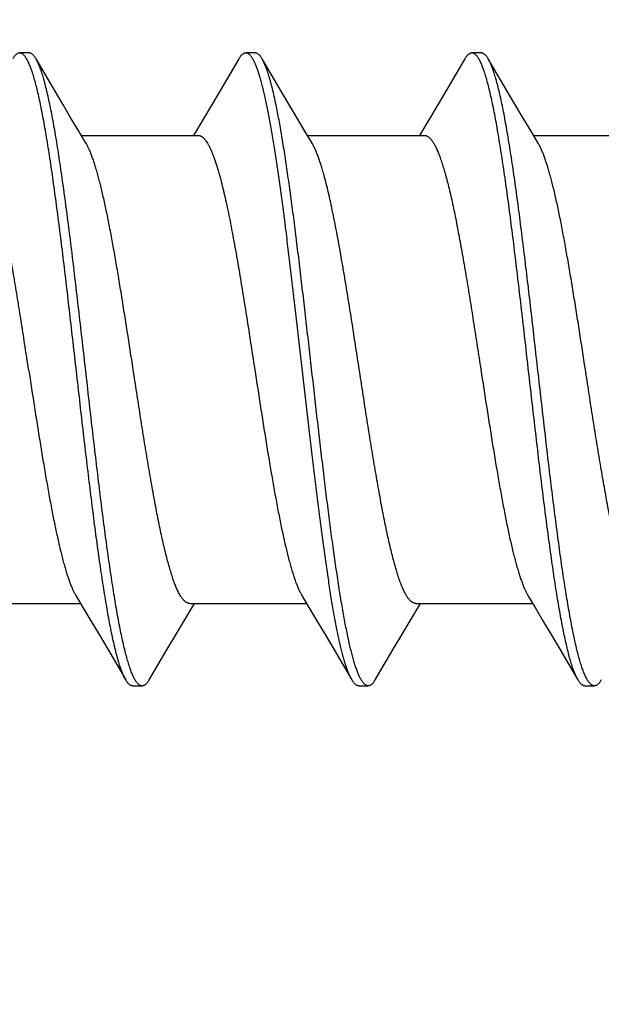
# Model space of a CAD drawing. Header units: feet. Extents: x -114 to 1432, y 355 to 669.
# Tile 129 of 195: x 1296.994 to 1297.343, y 463.807 to 464.398. Entities that reach past the tile are written whole.
import ezdxf
from ezdxf import colors
from ezdxf.entities.mleader import LeaderData, LeaderLine
from ezdxf.math import Vec2, Vec3

# ---------------------------------------------------------------- set-up
doc = ezdxf.new("R2010")
doc.units = ezdxf.units.FT
doc.header["$MEASUREMENT"] = 0
doc.layers.add('-HARDWARE', color=7, linetype='Continuous')
doc.layers.add('G-ANNO-TXT', color=7, linetype='Continuous')
doc.styles.add('Arial', font='arial.ttf')

# ---------------------------------------------------------------- blocks, each defined once
blk = doc.blocks.new('2.5IN_LAGSCREW')
at = {"layer": '-HARDWARE', "color": 7}
for p, q in [((1218.98882, 512.07626), (1218.98321, 512.07626)), ((1219.00383, 512.05435), (1218.99302, 512.07268)), ((1219.12441, 512.07626), (1219.1188, 512.07626)), ((1219.13942, 512.05435), (1219.12861, 512.07268)), ((1219.26, 512.07626), (1219.25439, 512.07626)), ((1219.27501, 512.05435), (1219.2642, 512.07268)), ((1219.09363, 512.03719), (1219.08747, 512.02684)), ((1219.22922, 512.03719), (1219.22306, 512.02684)), ((1219.02015, 512.02684), (1219.09026, 512.02684)), ((1219.15574, 512.02684), (1219.22585, 512.02684)), ((1219.29133, 512.02684), (1219.36144, 512.02684)), ((1218.94956, 511.74617), (1219.01967, 511.74617)), ((1219.08176, 511.73578), (1219.08795, 511.74617)), ((1219.08515, 511.74617), (1219.15526, 511.74617)), ((1219.21735, 511.73578), (1219.22354, 511.74617)), ((1219.22074, 511.74617), (1219.29085, 511.74617)), ((1219.03598, 511.71869), (1219.04681, 511.70032)), ((1219.17157, 511.71869), (1219.1824, 511.70032)), ((1219.30715, 511.71869), (1219.31799, 511.70032)), ((1219.051, 511.69674), (1219.05662, 511.69674)), ((1219.18659, 511.69674), (1219.19221, 511.69674)), ((1219.32218, 511.69674), (1219.3278, 511.69674))]:
    blk.add_line(p, q, dxfattribs=at)
for points in [[(1219.1146, 512.07268), (1219.10377, 512.05431), (1219.09859, 512.04555), (1219.09363, 512.03719)], [(1219.25019, 512.07268), (1219.23936, 512.05431), (1219.23418, 512.04555), (1219.22922, 512.03719)], [(1219.02297, 512.02211), (1219.0187, 512.02927), (1219.01397, 512.03723), (1219.00901, 512.04558), (1219.00383, 512.05435)], [(1219.15856, 512.02211), (1219.15429, 512.02927), (1219.14956, 512.03723), (1219.1446, 512.04558), (1219.13942, 512.05435)], [(1219.29415, 512.02211), (1219.28988, 512.02927), (1219.28515, 512.03723), (1219.28019, 512.04558), (1219.27501, 512.05435)], [(1219.01685, 511.75089), (1219.02111, 511.74376), (1219.02583, 511.73581), (1219.03079, 511.72745), (1219.03598, 511.71869)], [(1219.15244, 511.75089), (1219.1567, 511.74376), (1219.16142, 511.73581), (1219.16638, 511.72745), (1219.17157, 511.71869)], [(1219.28803, 511.75089), (1219.29228, 511.74376), (1219.29701, 511.73581), (1219.30197, 511.72745), (1219.30715, 511.71869)], [(1219.06081, 511.70032), (1219.07162, 511.71866), (1219.07681, 511.72742), (1219.08176, 511.73578)], [(1219.1964, 511.70032), (1219.20721, 511.71866), (1219.2124, 511.72742), (1219.21735, 511.73578)]]:
    blk.add_lwpolyline(points, dxfattribs=at)
for points, knots in [([(1218.98321, 512.07626), (1218.98312, 512.07626), (1218.98294, 512.07625), (1218.98259, 512.07619), (1218.98214, 512.07605), (1218.98161, 512.07576), (1218.98108, 512.07536), (1218.98056, 512.07485), (1218.98003, 512.07423), (1218.97951, 512.0735), (1218.97918, 512.07297), (1218.97901, 512.07268)], [0, 0, 0, 0, 0.045704, 0.091926, 0.18778, 0.29126, 0.405209, 0.531741, 0.672382, 0.828214, 1, 1, 1, 1]), ([(1219.04681, 511.70032), (1219.04663, 511.70062), (1219.04629, 511.70124), (1219.04579, 511.70223), (1219.0453, 511.70332), (1219.0448, 511.70451), (1219.04431, 511.70579), (1219.04381, 511.70717), (1219.04331, 511.70865), (1219.04282, 511.71021), (1219.04232, 511.71188), (1219.04164, 511.71427), (1219.0408, 511.7175), (1219.03981, 511.72164), (1219.03882, 511.72612), (1219.03783, 511.73095), (1219.03684, 511.73611), (1219.03585, 511.74159), (1219.03486, 511.74737), (1219.03387, 511.75345), (1219.03287, 511.75981), (1219.03188, 511.76644), (1219.03054, 511.77578), (1219.02886, 511.788), (1219.02689, 511.80328), (1219.02491, 511.81927), (1219.02293, 511.83582), (1219.02095, 511.8528), (1219.01831, 511.87588), (1219.01568, 511.89906), (1219.01304, 511.92212), (1219.01106, 511.93906), (1219.00908, 511.95555), (1219.0071, 511.97147), (1219.00543, 511.98429), (1219.00409, 511.99416), (1219.0031, 512.00124), (1219.00211, 512.00806), (1219.00112, 512.01463), (1219.00012, 512.02093), (1218.99913, 512.02695), (1218.99814, 512.03266), (1218.99715, 512.03807), (1218.99616, 512.04316), (1218.99517, 512.04791), (1218.99418, 512.05232), (1218.99319, 512.05638), (1218.99235, 512.05954), (1218.99167, 512.06188), (1218.99117, 512.0635), (1218.99068, 512.06503), (1218.99018, 512.06646), (1218.98968, 512.0678), (1218.98919, 512.06904), (1218.98869, 512.07018), (1218.9882, 512.07123), (1218.9877, 512.07218), (1218.98721, 512.07303), (1218.98671, 512.07378), (1218.98621, 512.07444), (1218.98572, 512.07499), (1218.98522, 512.07545), (1218.98472, 512.07581), (1218.98422, 512.07607), (1218.98372, 512.07622), (1218.98337, 512.07626), (1218.98321, 512.07626)], [0, 0, 0, 0, 0.002665, 0.005556, 0.008677, 0.012029, 0.015615, 0.019435, 0.023489, 0.027776, 0.032297, 0.037049, 0.047241, 0.05834, 0.070327, 0.083182, 0.09688, 0.111395, 0.126699, 0.142762, 0.159551, 0.177033, 0.195172, 0.233269, 0.273528, 0.315616, 0.359183, 0.403864, 0.449287, 0.540835, 0.586194, 0.630769, 0.674188, 0.716089, 0.756123, 0.775336, 0.793959, 0.811954, 0.829284, 0.845914, 0.86181, 0.87694, 0.891275, 0.904787, 0.917449, 0.92924, 0.940138, 0.950126, 0.954774, 0.959191, 0.963374, 0.967323, 0.971039, 0.97452, 0.977769, 0.980787, 0.983576, 0.986141, 0.988487, 0.990622, 0.992557, 0.994308, 0.995894, 0.997345, 0.998699, 1, 1, 1, 1]), ([(1218.99302, 512.07268), (1218.99285, 512.07297), (1218.99252, 512.0735), (1218.992, 512.07423), (1218.99147, 512.07485), (1218.99095, 512.07536), (1218.99042, 512.07576), (1218.98989, 512.07605), (1218.98944, 512.07619), (1218.98909, 512.07625), (1218.98891, 512.07626), (1218.98882, 512.07626)], [0, 0, 0, 0, 0.171786, 0.327618, 0.46826, 0.594791, 0.70874, 0.812221, 0.908074, 0.954296, 1, 1, 1, 1]), ([(1219.05662, 511.69674), (1219.05645, 511.69674), (1219.05611, 511.69678), (1219.05561, 511.69694), (1219.0551, 511.69719), (1219.0546, 511.69755), (1219.05411, 511.69801), (1219.05361, 511.69856), (1219.05312, 511.69922), (1219.05262, 511.69997), (1219.05212, 511.70082), (1219.05163, 511.70177), (1219.05113, 511.70282), (1219.05064, 511.70397), (1219.05014, 511.70521), (1219.04965, 511.70654), (1219.04915, 511.70798), (1219.04865, 511.7095), (1219.04816, 511.71112), (1219.04748, 511.71346), (1219.04664, 511.71662), (1219.04565, 511.72068), (1219.04466, 511.72509), (1219.04367, 511.72985), (1219.04268, 511.73493), (1219.04168, 511.74034), (1219.04069, 511.74606), (1219.0397, 511.75207), (1219.03871, 511.75837), (1219.03772, 511.76494), (1219.03673, 511.77177), (1219.03573, 511.77884), (1219.03439, 511.78871), (1219.03272, 511.80154), (1219.03074, 511.81745), (1219.02877, 511.83395), (1219.02679, 511.85089), (1219.02414, 511.87395), (1219.02152, 511.89712), (1219.01887, 511.9202), (1219.01689, 511.93718), (1219.01491, 511.95374), (1219.01294, 511.96972), (1219.01096, 511.985), (1219.00929, 511.99723), (1219.00794, 512.00656), (1219.00695, 512.01319), (1219.00596, 512.01955), (1219.00497, 512.02563), (1219.00398, 512.03141), (1219.00298, 512.03689), (1219.00199, 512.04205), (1219.001, 512.04688), (1219.00001, 512.05137), (1218.99902, 512.05551), (1218.99818, 512.05873), (1218.9975, 512.06113), (1218.99701, 512.06279), (1218.99651, 512.06436), (1218.99601, 512.06583), (1218.99552, 512.06721), (1218.99502, 512.06849), (1218.99453, 512.06968), (1218.99403, 512.07077), (1218.99354, 512.07177), (1218.99319, 512.07239), (1218.99302, 512.07268)], [0, 0, 0, 0, 0.001301, 0.002655, 0.004106, 0.005692, 0.007443, 0.009378, 0.011513, 0.013859, 0.016424, 0.019213, 0.022231, 0.02548, 0.028961, 0.032677, 0.036626, 0.040809, 0.045226, 0.049874, 0.059862, 0.07076, 0.082551, 0.095213, 0.108725, 0.12306, 0.13819, 0.154086, 0.170716, 0.188046, 0.206041, 0.224664, 0.243877, 0.283911, 0.325812, 0.369231, 0.413806, 0.459165, 0.550713, 0.596136, 0.640817, 0.684384, 0.726472, 0.766731, 0.804828, 0.822967, 0.840449, 0.857238, 0.873301, 0.888605, 0.90312, 0.916818, 0.929673, 0.94166, 0.952759, 0.962951, 0.967703, 0.972224, 0.976511, 0.980565, 0.984385, 0.987971, 0.991323, 0.994444, 0.997335, 1, 1, 1, 1]), ([(1219.1188, 512.07626), (1219.11871, 512.07626), (1219.11853, 512.07625), (1219.11827, 512.07621), (1219.11801, 512.07614), (1219.11765, 512.076), (1219.1172, 512.07576), (1219.11667, 512.07536), (1219.11615, 512.07485), (1219.11562, 512.07423), (1219.1151, 512.0735), (1219.11477, 512.07297), (1219.1146, 512.07268)], [0, 0, 0, 0, 0.045699, 0.091915, 0.13915, 0.18787, 0.29134, 0.405275, 0.531793, 0.672419, 0.828232, 1, 1, 1, 1]), ([(1219.13159, 512.04386), (1219.13133, 512.04514), (1219.13082, 512.04762), (1219.13002, 512.05121), (1219.12922, 512.05459), (1219.12842, 512.05773), (1219.12763, 512.06064), (1219.12683, 512.06331), (1219.12603, 512.06573), (1219.12535, 512.06759), (1219.12481, 512.06896), (1219.12441, 512.06989), (1219.12401, 512.07076), (1219.12361, 512.07157), (1219.12321, 512.07232), (1219.12281, 512.073), (1219.12241, 512.07362), (1219.12201, 512.07417), (1219.12161, 512.07466), (1219.12121, 512.07508), (1219.12081, 512.07544), (1219.12041, 512.07574), (1219.12001, 512.07597), (1219.11961, 512.07614), (1219.1192, 512.07624), (1219.11893, 512.07626), (1219.1188, 512.07626)], [0, 0, 0, 0, 0.108674, 0.211335, 0.307849, 0.398119, 0.48206, 0.559598, 0.630685, 0.695297, 0.725179, 0.753449, 0.780117, 0.805195, 0.828701, 0.850658, 0.871099, 0.890064, 0.907609, 0.923803, 0.93874, 0.952539, 0.965352, 0.977371, 0.988831, 1, 1, 1, 1]), ([(1219.12861, 512.07268), (1219.12844, 512.07297), (1219.12811, 512.0735), (1219.12759, 512.07423), (1219.12706, 512.07485), (1219.12654, 512.07536), (1219.12601, 512.07576), (1219.12556, 512.076), (1219.1252, 512.07614), (1219.12494, 512.07621), (1219.12468, 512.07625), (1219.1245, 512.07626), (1219.12441, 512.07626)], [0, 0, 0, 0, 0.171767, 0.327582, 0.468206, 0.594725, 0.708661, 0.812129, 0.86085, 0.908085, 0.954301, 1, 1, 1, 1]), ([(1219.13721, 512.04386), (1219.13686, 512.04556), (1219.13617, 512.04882), (1219.1351, 512.0535), (1219.13419, 512.05714), (1219.13346, 512.05984), (1219.13292, 512.06171), (1219.13239, 512.06347), (1219.13185, 512.06512), (1219.13131, 512.06665), (1219.13078, 512.06808), (1219.13024, 512.0694), (1219.1297, 512.0706), (1219.12917, 512.07168), (1219.1288, 512.07236), (1219.12861, 512.07268)], [0, 0, 0, 0, 0.172244, 0.331451, 0.477293, 0.545123, 0.609521, 0.670465, 0.727939, 0.781933, 0.832445, 0.879483, 0.923063, 0.963218, 1, 1, 1, 1]), ([(1219.25439, 512.07626), (1219.2543, 512.07626), (1219.25412, 512.07625), (1219.25386, 512.07621), (1219.2536, 512.07614), (1219.25324, 512.076), (1219.25279, 512.07576), (1219.25226, 512.07536), (1219.25174, 512.07485), (1219.25121, 512.07423), (1219.25069, 512.0735), (1219.25036, 512.07297), (1219.25019, 512.07268)], [0, 0, 0, 0, 0.045699, 0.091915, 0.13915, 0.187871, 0.29134, 0.405275, 0.531794, 0.672418, 0.828232, 1, 1, 1, 1]), ([(1219.31799, 511.70032), (1219.31781, 511.70062), (1219.31747, 511.70124), (1219.31697, 511.70223), (1219.31648, 511.70332), (1219.31598, 511.70451), (1219.31549, 511.70579), (1219.31499, 511.70717), (1219.31449, 511.70865), (1219.314, 511.71021), (1219.3135, 511.71188), (1219.31282, 511.71427), (1219.31198, 511.7175), (1219.31099, 511.72164), (1219.31, 511.72612), (1219.30901, 511.73095), (1219.30802, 511.73611), (1219.30703, 511.74159), (1219.30604, 511.74737), (1219.30504, 511.75345), (1219.30405, 511.75981), (1219.30306, 511.76644), (1219.30172, 511.77578), (1219.30004, 511.788), (1219.29807, 511.80328), (1219.29609, 511.81927), (1219.29411, 511.83582), (1219.29213, 511.8528), (1219.28949, 511.87588), (1219.28686, 511.89906), (1219.28422, 511.92212), (1219.28224, 511.93906), (1219.28026, 511.95555), (1219.27828, 511.97147), (1219.27661, 511.98429), (1219.27527, 511.99416), (1219.27428, 512.00124), (1219.27329, 512.00806), (1219.27229, 512.01463), (1219.2713, 512.02093), (1219.27031, 512.02695), (1219.26932, 512.03266), (1219.26833, 512.03807), (1219.26734, 512.04316), (1219.26635, 512.04791), (1219.26536, 512.05232), (1219.26437, 512.05638), (1219.26352, 512.05954), (1219.26285, 512.06188), (1219.26235, 512.0635), (1219.26185, 512.06503), (1219.26136, 512.06646), (1219.26086, 512.0678), (1219.26037, 512.06904), (1219.25987, 512.07018), (1219.25938, 512.07123), (1219.25888, 512.07218), (1219.25838, 512.07303), (1219.25789, 512.07378), (1219.25739, 512.07444), (1219.2569, 512.07499), (1219.2564, 512.07545), (1219.2559, 512.07581), (1219.2554, 512.07607), (1219.25489, 512.07622), (1219.25455, 512.07626), (1219.25439, 512.07626)], [0, 0, 0, 0, 0.002665, 0.005556, 0.008677, 0.012029, 0.015615, 0.019435, 0.023489, 0.027776, 0.032297, 0.037049, 0.047241, 0.05834, 0.070327, 0.083182, 0.09688, 0.111395, 0.126699, 0.142762, 0.159551, 0.177033, 0.195172, 0.233269, 0.273528, 0.315616, 0.359183, 0.403864, 0.449287, 0.540835, 0.586194, 0.630769, 0.674188, 0.716089, 0.756123, 0.775336, 0.793959, 0.811954, 0.829284, 0.845914, 0.86181, 0.87694, 0.891275, 0.904787, 0.917449, 0.92924, 0.940138, 0.950126, 0.954774, 0.959191, 0.963374, 0.967323, 0.971039, 0.97452, 0.977769, 0.980787, 0.983576, 0.986141, 0.988487, 0.990622, 0.992557, 0.994308, 0.995894, 0.997345, 0.998699, 1, 1, 1, 1]), ([(1219.2642, 512.07268), (1219.26403, 512.07297), (1219.2637, 512.0735), (1219.26318, 512.07423), (1219.26265, 512.07485), (1219.26213, 512.07536), (1219.2616, 512.07576), (1219.26115, 512.076), (1219.26079, 512.07614), (1219.26053, 512.07621), (1219.26026, 512.07625), (1219.26009, 512.07626), (1219.26, 512.07626)], [0, 0, 0, 0, 0.171768, 0.327582, 0.468207, 0.594726, 0.70866, 0.81213, 0.86085, 0.908085, 0.954301, 1, 1, 1, 1]), ([(1219.3278, 511.69674), (1219.32763, 511.69674), (1219.32729, 511.69678), (1219.32678, 511.69694), (1219.32628, 511.69719), (1219.32578, 511.69755), (1219.32529, 511.69801), (1219.32479, 511.69856), (1219.32429, 511.69922), (1219.3238, 511.69997), (1219.3233, 511.70082), (1219.32281, 511.70177), (1219.32231, 511.70282), (1219.32182, 511.70397), (1219.32132, 511.70521), (1219.32082, 511.70654), (1219.32033, 511.70798), (1219.31983, 511.7095), (1219.31934, 511.71112), (1219.31866, 511.71346), (1219.31782, 511.71662), (1219.31683, 511.72068), (1219.31584, 511.72509), (1219.31485, 511.72985), (1219.31385, 511.73493), (1219.31286, 511.74034), (1219.31187, 511.74606), (1219.31088, 511.75207), (1219.30989, 511.75837), (1219.3089, 511.76494), (1219.3079, 511.77177), (1219.30691, 511.77884), (1219.30557, 511.78871), (1219.3039, 511.80154), (1219.30192, 511.81745), (1219.29995, 511.83395), (1219.29797, 511.85089), (1219.29532, 511.87395), (1219.2927, 511.89712), (1219.29005, 511.9202), (1219.28807, 511.93718), (1219.28609, 511.95374), (1219.28412, 511.96972), (1219.28214, 511.985), (1219.28047, 511.99723), (1219.27912, 512.00656), (1219.27813, 512.01319), (1219.27714, 512.01955), (1219.27615, 512.02563), (1219.27515, 512.03141), (1219.27416, 512.03689), (1219.27317, 512.04205), (1219.27218, 512.04688), (1219.27119, 512.05137), (1219.2702, 512.05551), (1219.26936, 512.05873), (1219.26868, 512.06113), (1219.26819, 512.06279), (1219.26769, 512.06436), (1219.26719, 512.06583), (1219.2667, 512.06721), (1219.2662, 512.06849), (1219.26571, 512.06968), (1219.26521, 512.07077), (1219.26471, 512.07177), (1219.26437, 512.07239), (1219.2642, 512.07268)], [0, 0, 0, 0, 0.001301, 0.002655, 0.004106, 0.005692, 0.007443, 0.009378, 0.011513, 0.013859, 0.016424, 0.019213, 0.022231, 0.02548, 0.028961, 0.032677, 0.036626, 0.040809, 0.045226, 0.049874, 0.059862, 0.07076, 0.082551, 0.095213, 0.108725, 0.12306, 0.13819, 0.154086, 0.170716, 0.188046, 0.206041, 0.224664, 0.243877, 0.283911, 0.325812, 0.369231, 0.413806, 0.459165, 0.550713, 0.596136, 0.640817, 0.684384, 0.726472, 0.766731, 0.804828, 0.822967, 0.840449, 0.857238, 0.873301, 0.888605, 0.90312, 0.916818, 0.929673, 0.94166, 0.952759, 0.962951, 0.967703, 0.972224, 0.976511, 0.980565, 0.984385, 0.987971, 0.991323, 0.994444, 0.997335, 1, 1, 1, 1]), ([(1219.1824, 511.70032), (1219.18226, 511.70055), (1219.18199, 511.70104), (1219.18159, 511.70181), (1219.18119, 511.70264), (1219.1808, 511.70354), (1219.1804, 511.70449), (1219.17986, 511.70588), (1219.17918, 511.70778), (1219.17839, 511.71024), (1219.1776, 511.71294), (1219.17681, 511.71587), (1219.17602, 511.71903), (1219.17523, 511.72242), (1219.17444, 511.72603), (1219.17364, 511.72986), (1219.17285, 511.7339), (1219.17206, 511.73814), (1219.17127, 511.74259), (1219.17047, 511.74723), (1219.1694, 511.75379), (1219.16806, 511.76242), (1219.16648, 511.77328), (1219.1649, 511.78475), (1219.16331, 511.79677), (1219.16173, 511.80927), (1219.16015, 511.82219), (1219.15857, 511.83546), (1219.15644, 511.85364), (1219.15381, 511.87669), (1219.15118, 511.89982), (1219.14907, 511.91828), (1219.14748, 511.93192), (1219.1459, 511.94532), (1219.14432, 511.95839), (1219.14274, 511.97108), (1219.14115, 511.98331), (1219.13957, 511.99501), (1219.13799, 512.00613), (1219.13641, 512.01661), (1219.13507, 512.0249), (1219.13399, 512.03117), (1219.1332, 512.03558), (1219.13241, 512.03979), (1219.13187, 512.04253), (1219.13159, 512.04386)], [0, 0, 0, 0, 0.002329, 0.004816, 0.007464, 0.010275, 0.013249, 0.016387, 0.023158, 0.030586, 0.038671, 0.047405, 0.056782, 0.066792, 0.077425, 0.088669, 0.10051, 0.112935, 0.125927, 0.139471, 0.15355, 0.183238, 0.214838, 0.248184, 0.283101, 0.319405, 0.356903, 0.395396, 0.434679, 0.514773, 0.595477, 0.635519, 0.675069, 0.713917, 0.751854, 0.78868, 0.824198, 0.858222, 0.89057, 0.921074, 0.949576, 0.963029, 0.975928, 0.988258, 1, 1, 1, 1]), ([(1219.19221, 511.69674), (1219.19206, 511.69674), (1219.19177, 511.69677), (1219.19133, 511.69689), (1219.1909, 511.69708), (1219.19047, 511.69735), (1219.19004, 511.69769), (1219.18961, 511.6981), (1219.18918, 511.69859), (1219.18875, 511.69916), (1219.18832, 511.6998), (1219.18789, 511.70051), (1219.18746, 511.70129), (1219.18704, 511.70215), (1219.18661, 511.70308), (1219.18618, 511.70409), (1219.18575, 511.70516), (1219.18516, 511.70674), (1219.18443, 511.70888), (1219.18373, 511.71116), (1219.18317, 511.71311), (1219.18259, 511.71525), (1219.18186, 511.71808), (1219.18101, 511.72169), (1219.18015, 511.72556), (1219.17929, 511.72968), (1219.17843, 511.73405), (1219.17758, 511.73867), (1219.17672, 511.74351), (1219.17586, 511.74859), (1219.17469, 511.75578), (1219.17324, 511.76527), (1219.17153, 511.77723), (1219.16982, 511.78989), (1219.16811, 511.80315), (1219.1664, 511.81694), (1219.16469, 511.83118), (1219.16297, 511.84576), (1219.16068, 511.86564), (1219.1584, 511.88567), (1219.15612, 511.90573), (1219.15441, 511.92066), (1219.15269, 511.93537), (1219.15098, 511.94977), (1219.14927, 511.96377), (1219.14756, 511.97728), (1219.14584, 511.99021), (1219.14413, 512.00249), (1219.14269, 512.01227), (1219.14152, 512.01971), (1219.14066, 512.02498), (1219.1398, 512.03003), (1219.13895, 512.03485), (1219.13809, 512.03944), (1219.1375, 512.04242), (1219.13721, 512.04386)], [0, 0, 0, 0, 0.00122, 0.002477, 0.003803, 0.005228, 0.006775, 0.00846, 0.010299, 0.0123, 0.014472, 0.01682, 0.019349, 0.022062, 0.024962, 0.028049, 0.031326, 0.034792, 0.042293, 0.050553, 0.054966, 0.059566, 0.069322, 0.079813, 0.091024, 0.102941, 0.115547, 0.128826, 0.142757, 0.157321, 0.172494, 0.204582, 0.238823, 0.27501, 0.312917, 0.352311, 0.392945, 0.434566, 0.476915, 0.562732, 0.605662, 0.64825, 0.690228, 0.731333, 0.77131, 0.80991, 0.846891, 0.882026, 0.915098, 0.930797, 0.945905, 0.9604, 0.974261, 0.987468, 1, 1, 1, 1]), ([(1218.98857, 511.8865), (1218.98787, 511.89109), (1218.98646, 511.90021), (1218.98435, 511.91379), (1218.98225, 511.92711), (1218.98014, 511.94004), (1218.97836, 511.95051), (1218.97693, 511.95859), (1218.97588, 511.96441), (1218.97482, 511.97004), (1218.97376, 511.97546), (1218.9727, 511.98067), (1218.97165, 511.98566), (1218.97059, 511.99041), (1218.96953, 511.9949), (1218.96848, 511.99914), (1218.96742, 512.0031), (1218.96637, 512.00679), (1218.96531, 512.01018), (1218.96441, 512.01282), (1218.96369, 512.01478), (1218.96316, 512.01613), (1218.96263, 512.01741), (1218.9621, 512.01861), (1218.96158, 512.01973), (1218.96105, 512.02078), (1218.96052, 512.02174), (1218.95999, 512.02262), (1218.95946, 512.02341), (1218.95893, 512.02413), (1218.9584, 512.02476), (1218.95787, 512.02531), (1218.95734, 512.02578), (1218.95681, 512.02616), (1218.95628, 512.02646), (1218.95575, 512.02668), (1218.95521, 512.02681), (1218.95485, 512.02684), (1218.95467, 512.02684)], [0, 0, 0, 0, 0.094964, 0.189034, 0.281328, 0.370978, 0.457147, 0.498675, 0.539034, 0.578134, 0.615884, 0.652199, 0.686997, 0.720201, 0.75174, 0.781545, 0.809556, 0.835719, 0.859986, 0.882319, 0.892752, 0.902692, 0.912137, 0.921087, 0.929544, 0.937508, 0.944985, 0.951981, 0.958504, 0.964566, 0.970184, 0.97538, 0.980183, 0.984629, 0.988768, 0.992658, 0.996375, 1, 1, 1, 1]), ([(1219.09026, 512.02684), (1219.0904, 512.02684), (1219.09067, 512.02682), (1219.09107, 512.02675), (1219.09147, 512.02663), (1219.09187, 512.02645), (1219.09227, 512.02624), (1219.09267, 512.02597), (1219.09307, 512.02566), (1219.09347, 512.02529), (1219.09387, 512.02488), (1219.09427, 512.02443), (1219.09467, 512.02392), (1219.09522, 512.02317), (1219.0959, 512.0221), (1219.0967, 512.02067), (1219.0975, 512.01906), (1219.09829, 512.01726), (1219.09909, 512.01529), (1219.09989, 512.01314), (1219.10069, 512.01081), (1219.10148, 512.00832), (1219.10228, 512.00566), (1219.1028, 512.00382), (1219.10306, 512.00288)], [0, 0, 0, 0, 0.014191, 0.028585, 0.043379, 0.05875, 0.07486, 0.091845, 0.109821, 0.128887, 0.149121, 0.17059, 0.193346, 0.217434, 0.269724, 0.327672, 0.391395, 0.460955, 0.536373, 0.617633, 0.704694, 0.797499, 0.895972, 1, 1, 1, 1]), ([(1219.22585, 512.02684), (1219.22603, 512.02684), (1219.22639, 512.02681), (1219.22692, 512.02668), (1219.22746, 512.02646), (1219.22799, 512.02616), (1219.22852, 512.02578), (1219.22905, 512.02531), (1219.22958, 512.02476), (1219.23011, 512.02413), (1219.23064, 512.02341), (1219.23117, 512.02262), (1219.2317, 512.02174), (1219.23223, 512.02078), (1219.23275, 512.01973), (1219.23328, 512.01861), (1219.23381, 512.01741), (1219.23434, 512.01613), (1219.23487, 512.01478), (1219.23559, 512.01282), (1219.23649, 512.01018), (1219.23755, 512.00679), (1219.2386, 512.0031), (1219.23966, 511.99914), (1219.24071, 511.9949), (1219.24177, 511.99041), (1219.24283, 511.98566), (1219.24388, 511.98067), (1219.24494, 511.97546), (1219.246, 511.97004), (1219.24706, 511.96441), (1219.24811, 511.95859), (1219.24954, 511.95051), (1219.25132, 511.94004), (1219.25343, 511.92711), (1219.25553, 511.91379), (1219.25764, 511.90021), (1219.25905, 511.89109), (1219.25975, 511.8865)], [0, 0, 0, 0, 0.003625, 0.007342, 0.011232, 0.015371, 0.019817, 0.02462, 0.029816, 0.035434, 0.041496, 0.048019, 0.055015, 0.062492, 0.070456, 0.078913, 0.087863, 0.097308, 0.107248, 0.117681, 0.140014, 0.164281, 0.190444, 0.218455, 0.24826, 0.279799, 0.313003, 0.347801, 0.384116, 0.421866, 0.460965, 0.501325, 0.542853, 0.629022, 0.718672, 0.810966, 0.905036, 1, 1, 1, 1]), ([(1219.05125, 511.8865), (1219.05008, 511.89413), (1219.04833, 511.90551), (1219.04597, 511.92057), (1219.04421, 511.93156), (1219.04245, 511.94226), (1219.04069, 511.95258), (1219.03893, 511.96246), (1219.03717, 511.97183), (1219.03568, 511.97929), (1219.03448, 511.98496), (1219.0336, 511.98896), (1219.03271, 511.9928), (1219.03183, 511.99646), (1219.03095, 511.99993), (1219.03007, 512.00322), (1219.02919, 512.0063), (1219.0283, 512.00919), (1219.02742, 512.01187), (1219.02654, 512.01435), (1219.02566, 512.0166), (1219.02478, 512.01864), (1219.0239, 512.02047), (1219.02328, 512.02159), (1219.02297, 512.02211)], [0, 0, 0, 0, 0.166713, 0.248705, 0.329069, 0.407282, 0.482834, 0.555238, 0.624027, 0.688765, 0.719486, 0.749045, 0.777396, 0.804498, 0.830311, 0.854798, 0.877927, 0.899668, 0.919997, 0.938894, 0.956344, 0.972342, 0.986889, 1, 1, 1, 1]), ([(1219.16574, 512.00288), (1219.16545, 512.00393), (1219.16487, 512.00598), (1219.16398, 512.00893), (1219.16308, 512.01167), (1219.16219, 512.0142), (1219.16129, 512.0165), (1219.1604, 512.01858), (1219.15951, 512.02044), (1219.15888, 512.02158), (1219.15856, 512.02211)], [0, 0, 0, 0, 0.159606, 0.309591, 0.449752, 0.579953, 0.700096, 0.810126, 0.910061, 1, 1, 1, 1]), ([(1219.32243, 511.8865), (1219.32126, 511.89413), (1219.31951, 511.90551), (1219.31715, 511.92057), (1219.31539, 511.93156), (1219.31363, 511.94226), (1219.31186, 511.95258), (1219.3101, 511.96246), (1219.30835, 511.97183), (1219.30686, 511.97929), (1219.30566, 511.98496), (1219.30478, 511.98896), (1219.30389, 511.9928), (1219.30301, 511.99646), (1219.30213, 511.99993), (1219.30125, 512.00322), (1219.30037, 512.0063), (1219.29948, 512.00919), (1219.2986, 512.01187), (1219.29772, 512.01435), (1219.29684, 512.0166), (1219.29596, 512.01864), (1219.29508, 512.02047), (1219.29446, 512.02159), (1219.29415, 512.02211)], [0, 0, 0, 0, 0.166713, 0.248705, 0.329069, 0.407282, 0.482834, 0.555238, 0.624027, 0.688765, 0.719486, 0.749045, 0.777396, 0.804498, 0.830311, 0.854798, 0.877927, 0.899668, 0.919997, 0.938894, 0.956344, 0.972342, 0.986889, 1, 1, 1, 1]), ([(1219.10306, 512.00288), (1219.10352, 512.00121), (1219.10443, 511.99774), (1219.10574, 511.99233), (1219.10706, 511.98651), (1219.10837, 511.98033), (1219.10969, 511.97379), (1219.111, 511.96693), (1219.11232, 511.95977), (1219.11363, 511.95233), (1219.11495, 511.94465), (1219.11672, 511.93401), (1219.11892, 511.9203), (1219.12154, 511.90353), (1219.12328, 511.89221), (1219.12416, 511.8865)], [0, 0, 0, 0, 0.043759, 0.090925, 0.141346, 0.194853, 0.251261, 0.310376, 0.371988, 0.435878, 0.501816, 0.569566, 0.709513, 0.853691, 1, 1, 1, 1]), ([(1219.18684, 511.8865), (1219.18597, 511.89221), (1219.18422, 511.90353), (1219.18161, 511.9203), (1219.1794, 511.93401), (1219.17763, 511.94465), (1219.17631, 511.95233), (1219.175, 511.95977), (1219.17368, 511.96693), (1219.17237, 511.97379), (1219.17105, 511.98033), (1219.16974, 511.98651), (1219.16842, 511.99233), (1219.16711, 511.99774), (1219.1662, 512.00121), (1219.16574, 512.00288)], [0, 0, 0, 0, 0.146309, 0.290487, 0.430434, 0.498184, 0.564122, 0.628012, 0.689624, 0.748739, 0.805147, 0.858654, 0.909075, 0.956241, 1, 1, 1, 1]), ([(1218.98857, 511.8865), (1218.98974, 511.87887), (1218.99149, 511.86749), (1218.99386, 511.85244), (1218.99562, 511.84144), (1218.99738, 511.83074), (1218.99914, 511.82042), (1219.0009, 511.81054), (1219.00266, 511.80117), (1219.00415, 511.79371), (1219.00535, 511.78805), (1219.00623, 511.78404), (1219.00711, 511.7802), (1219.00799, 511.77655), (1219.00887, 511.77307), (1219.00976, 511.76979), (1219.01064, 511.7667), (1219.01152, 511.76381), (1219.0124, 511.76113), (1219.01328, 511.75866), (1219.01416, 511.7564), (1219.01504, 511.75436), (1219.01592, 511.75254), (1219.01654, 511.75141), (1219.01685, 511.75089)], [0, 0, 0, 0, 0.166713, 0.248705, 0.329069, 0.407282, 0.482834, 0.555238, 0.624027, 0.688765, 0.719486, 0.749045, 0.777396, 0.804498, 0.830311, 0.854798, 0.877927, 0.899668, 0.919997, 0.938894, 0.956344, 0.972342, 0.986889, 1, 1, 1, 1]), ([(1219.08515, 511.74617), (1219.08497, 511.74617), (1219.08461, 511.7462), (1219.08408, 511.74633), (1219.08354, 511.74654), (1219.08301, 511.74684), (1219.08248, 511.74722), (1219.08195, 511.74769), (1219.08142, 511.74824), (1219.08089, 511.74887), (1219.08036, 511.74959), (1219.07984, 511.75039), (1219.07931, 511.75127), (1219.07878, 511.75223), (1219.07825, 511.75327), (1219.07772, 511.75439), (1219.07719, 511.75559), (1219.07666, 511.75687), (1219.07613, 511.75823), (1219.07541, 511.76018), (1219.07451, 511.76282), (1219.07346, 511.76622), (1219.0724, 511.7699), (1219.07135, 511.77387), (1219.07029, 511.7781), (1219.06923, 511.7826), (1219.06818, 511.78734), (1219.06712, 511.79233), (1219.06606, 511.79754), (1219.06501, 511.80297), (1219.06395, 511.8086), (1219.06289, 511.81441), (1219.06146, 511.82249), (1219.05969, 511.83296), (1219.05758, 511.84589), (1219.05547, 511.85921), (1219.05336, 511.87279), (1219.05196, 511.88192), (1219.05125, 511.8865)], [0, 0, 0, 0, 0.003625, 0.007342, 0.011232, 0.015371, 0.019817, 0.02462, 0.029816, 0.035434, 0.041496, 0.048019, 0.055015, 0.062492, 0.070456, 0.078913, 0.087863, 0.097308, 0.107248, 0.117681, 0.140014, 0.164281, 0.190444, 0.218455, 0.24826, 0.279799, 0.313003, 0.347801, 0.384116, 0.421866, 0.460966, 0.501325, 0.542853, 0.629022, 0.718672, 0.810966, 0.905036, 1, 1, 1, 1]), ([(1219.12416, 511.8865), (1219.12533, 511.87887), (1219.12708, 511.86749), (1219.12945, 511.85244), (1219.13121, 511.84144), (1219.13297, 511.83074), (1219.13473, 511.82042), (1219.13649, 511.81054), (1219.13825, 511.80117), (1219.13974, 511.79371), (1219.14094, 511.78805), (1219.14182, 511.78404), (1219.1427, 511.7802), (1219.14358, 511.77655), (1219.14446, 511.77307), (1219.14535, 511.76979), (1219.14623, 511.7667), (1219.14711, 511.76381), (1219.14799, 511.76113), (1219.14887, 511.75866), (1219.14975, 511.7564), (1219.15063, 511.75436), (1219.15151, 511.75254), (1219.15213, 511.75141), (1219.15244, 511.75089)], [0, 0, 0, 0, 0.166713, 0.248705, 0.329069, 0.407282, 0.482834, 0.555238, 0.624027, 0.688765, 0.719486, 0.749045, 0.777396, 0.804498, 0.830311, 0.854798, 0.877927, 0.899668, 0.919997, 0.938894, 0.956344, 0.972342, 0.986889, 1, 1, 1, 1]), ([(1219.22074, 511.74617), (1219.22056, 511.74617), (1219.2202, 511.7462), (1219.21967, 511.74633), (1219.21913, 511.74654), (1219.2186, 511.74684), (1219.21807, 511.74722), (1219.21754, 511.74769), (1219.21701, 511.74824), (1219.21648, 511.74887), (1219.21595, 511.74959), (1219.21543, 511.75039), (1219.2149, 511.75127), (1219.21437, 511.75223), (1219.21384, 511.75327), (1219.21331, 511.75439), (1219.21278, 511.75559), (1219.21225, 511.75687), (1219.21172, 511.75823), (1219.211, 511.76018), (1219.2101, 511.76282), (1219.20905, 511.76622), (1219.20799, 511.7699), (1219.20694, 511.77387), (1219.20588, 511.7781), (1219.20482, 511.7826), (1219.20377, 511.78734), (1219.20271, 511.79233), (1219.20165, 511.79754), (1219.20059, 511.80297), (1219.19954, 511.8086), (1219.19848, 511.81441), (1219.19705, 511.82249), (1219.19528, 511.83296), (1219.19317, 511.84589), (1219.19106, 511.85921), (1219.18895, 511.87279), (1219.18755, 511.88192), (1219.18684, 511.8865)], [0, 0, 0, 0, 0.003625, 0.007342, 0.011232, 0.015371, 0.019817, 0.02462, 0.029816, 0.035434, 0.041496, 0.048019, 0.055015, 0.062492, 0.070456, 0.078913, 0.087863, 0.097308, 0.107248, 0.117681, 0.140014, 0.164281, 0.190444, 0.218455, 0.24826, 0.279799, 0.313003, 0.347801, 0.384116, 0.421866, 0.460966, 0.501325, 0.542853, 0.629022, 0.718672, 0.810966, 0.905036, 1, 1, 1, 1]), ([(1219.25975, 511.8865), (1219.26092, 511.87887), (1219.26267, 511.86749), (1219.26504, 511.85244), (1219.2668, 511.84144), (1219.26856, 511.83074), (1219.27032, 511.82042), (1219.27208, 511.81054), (1219.27384, 511.80117), (1219.27533, 511.79371), (1219.27653, 511.78805), (1219.27741, 511.78404), (1219.27829, 511.7802), (1219.27917, 511.77655), (1219.28005, 511.77307), (1219.28094, 511.76979), (1219.28182, 511.7667), (1219.2827, 511.76381), (1219.28358, 511.76113), (1219.28446, 511.75866), (1219.28534, 511.7564), (1219.28622, 511.75436), (1219.2871, 511.75254), (1219.28772, 511.75141), (1219.28803, 511.75089)], [0, 0, 0, 0, 0.166713, 0.248705, 0.329069, 0.407282, 0.482834, 0.555238, 0.624027, 0.688765, 0.719486, 0.749045, 0.777396, 0.804498, 0.830311, 0.854798, 0.877927, 0.899668, 0.919997, 0.938894, 0.956344, 0.972342, 0.986889, 1, 1, 1, 1]), ([(1219.35633, 511.74617), (1219.35615, 511.74617), (1219.35579, 511.7462), (1219.35526, 511.74633), (1219.35472, 511.74654), (1219.35419, 511.74684), (1219.35366, 511.74722), (1219.35313, 511.74769), (1219.3526, 511.74824), (1219.35207, 511.74887), (1219.35154, 511.74959), (1219.35101, 511.75039), (1219.35049, 511.75127), (1219.34996, 511.75223), (1219.34943, 511.75327), (1219.3489, 511.75439), (1219.34837, 511.75559), (1219.34784, 511.75687), (1219.34731, 511.75823), (1219.34659, 511.76018), (1219.34569, 511.76282), (1219.34464, 511.76622), (1219.34358, 511.7699), (1219.34253, 511.77387), (1219.34147, 511.7781), (1219.34041, 511.7826), (1219.33936, 511.78734), (1219.3383, 511.79233), (1219.33724, 511.79754), (1219.33618, 511.80297), (1219.33513, 511.8086), (1219.33407, 511.81441), (1219.33264, 511.82249), (1219.33086, 511.83296), (1219.32876, 511.84589), (1219.32665, 511.85921), (1219.32454, 511.87279), (1219.32314, 511.88192), (1219.32243, 511.8865)], [0, 0, 0, 0, 0.003625, 0.007342, 0.011232, 0.015371, 0.019817, 0.02462, 0.029816, 0.035434, 0.041496, 0.048019, 0.055015, 0.062492, 0.070456, 0.078913, 0.087863, 0.097308, 0.107248, 0.117681, 0.140014, 0.164281, 0.190444, 0.218455, 0.24826, 0.279799, 0.313003, 0.347801, 0.384116, 0.421866, 0.460966, 0.501325, 0.542853, 0.629022, 0.718672, 0.810966, 0.905036, 1, 1, 1, 1]), ([(1219.051, 511.69674), (1219.05092, 511.69674), (1219.05074, 511.69675), (1219.05048, 511.6968), (1219.05021, 511.69687), (1219.04985, 511.697), (1219.0494, 511.69725), (1219.04888, 511.69765), (1219.04835, 511.69816), (1219.04783, 511.69878), (1219.04731, 511.6995), (1219.04697, 511.70004), (1219.04681, 511.70032)], [0, 0, 0, 0, 0.045699, 0.091915, 0.13915, 0.187871, 0.291339, 0.405275, 0.531794, 0.672418, 0.828233, 1, 1, 1, 1]), ([(1219.06081, 511.70032), (1219.06065, 511.70004), (1219.06031, 511.6995), (1219.05979, 511.69878), (1219.05927, 511.69816), (1219.05874, 511.69765), (1219.05822, 511.69725), (1219.05777, 511.697), (1219.05741, 511.69687), (1219.05714, 511.6968), (1219.05688, 511.69675), (1219.0567, 511.69674), (1219.05662, 511.69674)], [0, 0, 0, 0, 0.171769, 0.327582, 0.468207, 0.594726, 0.70866, 0.81213, 0.86085, 0.908085, 0.954301, 1, 1, 1, 1]), ([(1219.18659, 511.69674), (1219.1865, 511.69674), (1219.18633, 511.69675), (1219.18607, 511.6968), (1219.1858, 511.69687), (1219.18544, 511.697), (1219.18499, 511.69725), (1219.18447, 511.69765), (1219.18394, 511.69816), (1219.18342, 511.69878), (1219.18289, 511.6995), (1219.18256, 511.70004), (1219.1824, 511.70032)], [0, 0, 0, 0, 0.045699, 0.091916, 0.13915, 0.187871, 0.291339, 0.405276, 0.531793, 0.672419, 0.828233, 1, 1, 1, 1]), ([(1219.1964, 511.70032), (1219.19624, 511.70004), (1219.1959, 511.6995), (1219.19538, 511.69878), (1219.19486, 511.69816), (1219.19433, 511.69765), (1219.19381, 511.69725), (1219.19328, 511.69696), (1219.19283, 511.69681), (1219.19247, 511.69675), (1219.19229, 511.69674), (1219.19221, 511.69674)], [0, 0, 0, 0, 0.171786, 0.327618, 0.46826, 0.594791, 0.70874, 0.812221, 0.908074, 0.954296, 1, 1, 1, 1]), ([(1219.32218, 511.69674), (1219.32209, 511.69674), (1219.32192, 511.69675), (1219.32165, 511.6968), (1219.32139, 511.69687), (1219.32103, 511.697), (1219.32058, 511.69725), (1219.32006, 511.69765), (1219.31953, 511.69816), (1219.31901, 511.69878), (1219.31848, 511.6995), (1219.31815, 511.70004), (1219.31799, 511.70032)], [0, 0, 0, 0, 0.045699, 0.091916, 0.13915, 0.18787, 0.29134, 0.405275, 0.531793, 0.672419, 0.828232, 1, 1, 1, 1]), ([(1219.33199, 511.70032), (1219.33183, 511.70004), (1219.33149, 511.6995), (1219.33097, 511.69878), (1219.33045, 511.69816), (1219.32992, 511.69765), (1219.32939, 511.69725), (1219.32894, 511.697), (1219.32859, 511.69687), (1219.32832, 511.6968), (1219.32806, 511.69675), (1219.32788, 511.69674), (1219.3278, 511.69674)], [0, 0, 0, 0, 0.171767, 0.327582, 0.468206, 0.594725, 0.708661, 0.812129, 0.86085, 0.908084, 0.954301, 1, 1, 1, 1])]:
    blk.add_open_spline(points, degree=3, knots=knots, dxfattribs=at)

msp = doc.modelspace()

# ---------------------------------------------------------------- block references
at = {"layer": '-HARDWARE'}
msp.add_blockref('2.5IN_LAGSCREW', (78.011, -47.69841), dxfattribs=at)

# ---------------------------------------------------------------- leaders
at = {"layer": 'G-ANNO-TXT'}
ml = msp.add_multileader_mtext('Standard', dxfattribs=at)
ml.set_content('\\A1;{\\H0.7x;\\S3/16;}"%%Cx2.5" LAG\\PSCREW (TYP.)', color=7, style='Arial')
ml.set_leader_properties(color=2, linetype='ByLayer', lineweight=-1)
ml.build(insert=Vec2(0, 0))
ml.multileader.update_dxf_attribs({"dogleg_length": 0.125, "arrow_head_size": 2.88, "scale": 18})
ctx = ml.context
ctx.base_point, ctx.scale, ctx.char_height, ctx.arrow_head_size, ctx.landing_gap_size, ctx.plane_origin = Vec3(1260.32926, 473.5838), 18, 2.34, 2.88, 1.8, Vec3(1298.83931, 486.18809)
ctx.text_align_type = 1
notes = []
notes.append((ctx, [(0, (1, 1, 0), (1258.07926, 473.5838), (1, 0), 2.25, [(0, [(1297.23417, 464.5813)], 0, []), (1, [(1248.97812, 464.29296)], 0, [])])]))
ctx.mtext.insert, ctx.mtext.alignment, ctx.mtext.flow_direction = Vec3(1273.25623, 475.09777), 2, 5
for ctx, leaders in notes:
    for number, flags, end, landing, length, lines in leaders:
        leader = LeaderData()
        leader.index, (leader.has_last_leader_line, leader.has_dogleg_vector, leader.attachment_direction) = number, flags
        leader.last_leader_point, leader.dogleg_vector, leader.dogleg_length = Vec3(end), Vec3(landing), length
        for number, points, colour, breaks in lines:
            line = LeaderLine()
            line.index, line.vertices, line.color, line.breaks = number, Vec3.list(points), colors.encode_raw_color(colour), breaks
            leader.lines.append(line)
        ctx.leaders.append(leader)

doc.saveas('drawing.dxf')
